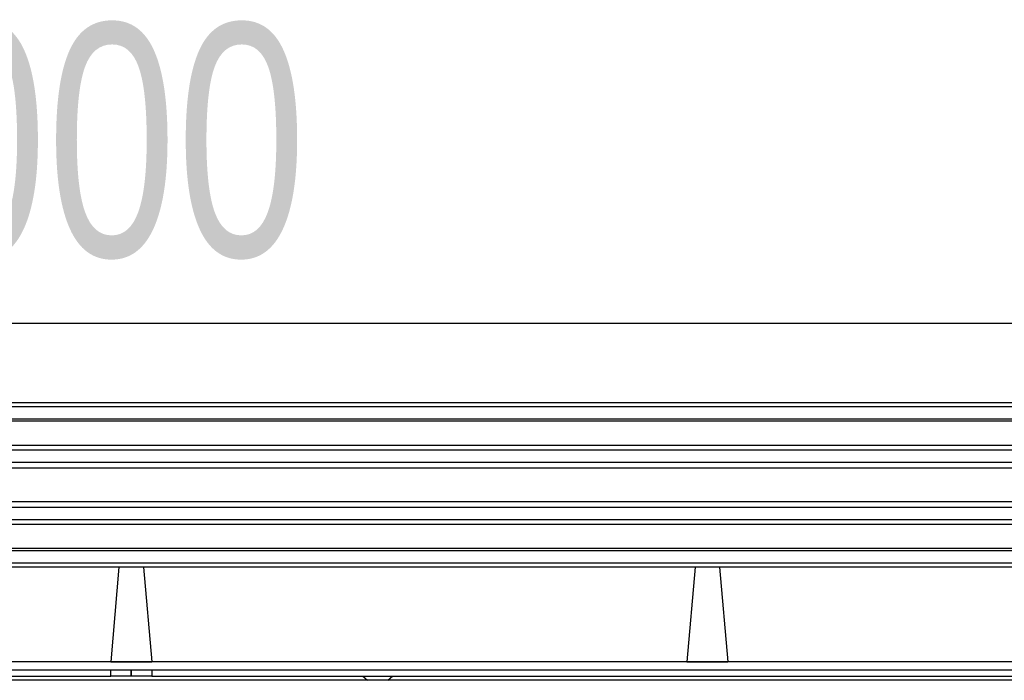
# Model space of a CAD drawing. Header units: millimetres. Extents: x 0 to 420, y 0 to 297.
# Tile 55 of 106: x 137 to 150, y 239 to 248. Entities that reach past the tile are written whole.
import ezdxf

# ---------------------------------------------------------------- set-up
doc = ezdxf.new("R2010")
doc.units = ezdxf.units.MM
doc.layers.add('QUOTE', color=174, linetype='Continuous')
doc.styles.add('SLDTEXTSTYLE3', font='TXT', dxfattribs={"width": 0.75})
doc.dimstyles.new('SLDDIMSTYLE0', dxfattribs={"dimtxt": 3, "dimasz": 3, "dimexe": 0, "dimexo": 0.0625, "dimgap": 0.75, "dimtad": 1, "dimlfac": 18.853083, "dimrnd": 1e-09, "dimzin": 12, "dimdsep": 46, "dimtxsty": 'SLDTEXTSTYLE3', "dimsah": 1, "dimcen": 0.09, "dimadec": 0, "dimazin": 3, "dimtfac": 1, "dimtdec": 3, "dimtofl": 0, "dimtmove": 0, "dimatfit": 3, "dimfxl": 0, "dimfrac": 2, "dimtolj": 1, "dimtzin": 12, "dimarcsym": 0})

# ---------------------------------------------------------------- blocks, each defined once
blk = doc.blocks.new('_D')
at = {"layer": 'QUOTE'}
for p, q in [((59.289, 240.007), (59.289, 245.802)), ((218.414, 240.007), (218.414, 245.802)), ((218.414, 243.802), (59.289, 243.802))]:
    blk.add_line(p, q, dxfattribs=at)
for points in [[(59.289, 243.802), (62.289, 243.302), (62.289, 244.302)], [(218.414, 243.802), (215.414, 244.302), (215.414, 243.302)]]:
    blk.add_solid(points, dxfattribs=at)
at = {"layer": 'QUOTE', "insert": (134.418, 247.67), "char_height": 3, "attachment_point": 1, "style": 'SLDTEXTSTYLE3'}
blk.add_mtext('3000', dxfattribs=at)

msp = doc.modelspace()

# ---------------------------------------------------------------- linework, layer by layer
at = {"color": 7, "linetype": 'Continuous', "lineweight": 25}
for p, q in [((218.41423, 242.78093), (59.28906, 242.78093)), ((218.41423, 242.72789), (59.28906, 242.72789)), ((218.41423, 242.56876), (59.28906, 242.56876)), ((218.41423, 242.54171), (59.28906, 242.54171)), ((198.01972, 242.22929), (127.42113, 242.22929)), ((197.95866, 242.16775), (127.48219, 242.16775)), ((197.86663, 242.00923), (127.57422, 242.00923)), ((197.84587, 241.93757), (127.59497, 241.93757)), ((197.83404, 241.50262), (127.6068, 241.50262)), ((197.83404, 241.43096), (127.6068, 241.43096)), ((197.83404, 241.27244), (127.6068, 241.27244)), ((197.83404, 241.2109), (127.6068, 241.2109)), ((197.83404, 240.89848), (127.6068, 240.89848)), ((197.83404, 240.87143), (127.6068, 240.87143)), ((197.83404, 240.7123), (127.6068, 240.7123)), ((197.83404, 240.65926), (127.6068, 240.65926)), ((138.69317, 240.65926), (138.58644, 239.4393)), ((139.01012, 240.65926), (139.11686, 239.4393)), ((146.13064, 240.65926), (146.02391, 239.4393)), ((146.44759, 240.65926), (146.55432, 239.4393)), ((197.83404, 239.4393), (127.6068, 239.4393)), ((138.58644, 239.4393), (139.11686, 239.4393)), ((146.02391, 239.4393), (146.55432, 239.4393)), ((127.6068, 239.33322), (138.58644, 239.33322)), ((127.6068, 239.25365), (138.58644, 239.25365)), ((138.58644, 239.25365), (138.58644, 239.33322)), ((138.58644, 239.33322), (138.85165, 239.33322)), ((138.85165, 239.25365), (138.58644, 239.25365)), ((138.85165, 239.25365), (138.85165, 239.33322)), ((138.85165, 239.33322), (139.11686, 239.33322)), ((138.85165, 239.33322), (138.85165, 239.25365)), ((139.11686, 239.25365), (138.85165, 239.25365)), ((139.11686, 239.33322), (139.11686, 239.25365)), ((139.11686, 239.33322), (197.83404, 239.33322)), ((139.11686, 239.25365), (197.83404, 239.25365)), ((141.84261, 239.25365), (141.90155, 239.20061)), ((142.16675, 239.20061), (142.22569, 239.25365)), ((197.83404, 239.20061), (127.6068, 239.20061))]:
    msp.add_line(p, q, dxfattribs=at)

# ---------------------------------------------------------------- dimensions: what is measured, and where the dimension line sits
at = {"layer": 'QUOTE'}
dim = msp.add_linear_dim(base=(59.28906, 243.80241), p1=(218.41423, 238.00717), p2=(59.28906, 238.00717), dimstyle='SLDDIMSTYLE0', dxfattribs=at)
dim.commit()
dim.dimension.update_dxf_attribs({"geometry": '_D', "text_midpoint": (138.85165, 243.80241), "dimtype": 160})

doc.saveas('drawing.dxf')
